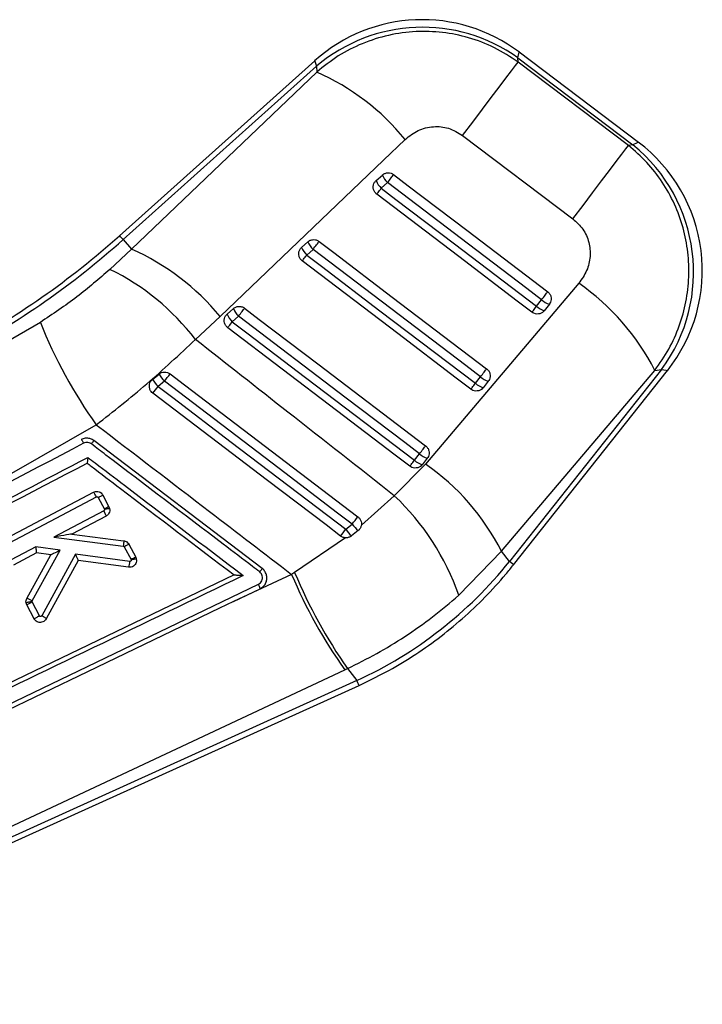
# Model space of a CAD drawing. Extents: x 29 to 375, y 22 to 285.
# Tile 5 of 27: x 120 to 140, y 59 to 88. Entities that reach past the tile are written whole.
import ezdxf

# ---------------------------------------------------------------- set-up
doc = ezdxf.new("R2010")
doc.units = 0
doc.layers.get('0').update_dxf_attribs({"linetype": 'CONTINUOUS'})

msp = doc.modelspace()

# ---------------------------------------------------------------- linework, layer by layer
at = {"color": 7, "linetype": 'CONTINUOUS'}
for p, q in [((134.604222, 86.328998), (134.599056, 86.45269)), ((134.599056, 86.45269), (137.983452, 83.892296)), ((138.14355, 83.964534), (134.638022, 86.616566)), ((128.617491, 86.365128), (122.876898, 81.215933)), ((122.979865, 81.101144), (128.669988, 86.205073)), ((128.669988, 86.205073), (128.677151, 86.033528)), ((137.848175, 83.875077), (134.604222, 86.328998)), ((128.677151, 86.033528), (123.232708, 80.819258)), ((132.97091, 84.168717), (136.214262, 81.714012)), ((137.983452, 83.892296), (137.848175, 83.875077)), ((130.423626, 82.836774), (130.608416, 83.002527)), ((130.761823, 82.779261), (130.577034, 82.61351)), ((122.979865, 81.101144), (123.232708, 80.819258)), ((128.231566, 80.870552), (128.416355, 81.036304)), ((123.232708, 80.819258), (122.594278, 80.224169)), ((128.569748, 80.813053), (128.384959, 80.647302)), ((136.389117, 79.814872), (131.878665, 74.490461)), ((135.143654, 79.139593), (135.295074, 79.330733)), ((135.522848, 79.197913), (135.371428, 79.006771)), ((126.039506, 78.904326), (126.224295, 79.070079)), ((120.545681, 78.662623), (118.359164, 77.409386)), ((125.106703, 78.161906), (125.835117, 78.834931)), ((126.377678, 78.846836), (126.192889, 78.681084)), ((123.848265, 76.986753), (124.038812, 77.143684)), ((134.113109, 71.92586), (138.624381, 77.250086)), ((138.825562, 77.275691), (134.349312, 71.625081)), ((134.470186, 71.529331), (138.998649, 77.245857)), ((138.624381, 77.250086), (138.825562, 77.275691)), ((124.197305, 76.930076), (124.0089, 76.775854)), ((133.347458, 76.8722), (133.498873, 77.063341)), ((133.726667, 76.930509), (133.575252, 76.739367)), ((119.705941, 74.227224), (122.192925, 75.647815)), ((127.074133, 71.414554), (122.11911, 75.185306)), ((131.551272, 74.604803), (131.702687, 74.795945)), ((131.930491, 74.663106), (131.779076, 74.471964)), ((131.878665, 74.490461), (130.960823, 73.559185)), ((119.382417, 72.22165), (122.108361, 73.665077)), ((119.472743, 72.082467), (122.198498, 73.525792)), ((122.248079, 73.51026), (122.430186, 73.166042)), ((122.382791, 73.580609), (122.565062, 73.236075)), ((130.960823, 73.559185), (129.9904, 72.69522)), ((122.415231, 73.118207), (120.947079, 72.340748)), ((122.430186, 73.166042), (122.433559, 73.156545)), ((122.565062, 73.236075), (122.584905, 73.179828)), ((122.480711, 72.962716), (121.477113, 72.431259)), ((129.530128, 72.571479), (129.722378, 72.722774)), ((129.897332, 72.53294), (129.698158, 72.375034)), ((120.947079, 72.340748), (122.986695, 72.079738)), ((121.477113, 72.431259), (122.996326, 72.236843)), ((129.521128, 72.320907), (128.028473, 71.298035)), ((120.413791, 72.058352), (119.689207, 71.67466)), ((120.305698, 70.465619), (121.130746, 71.954982)), ((121.130746, 71.954982), (120.413791, 72.058352)), ((123.015489, 72.059687), (123.216193, 71.68031)), ((123.149997, 72.130414), (123.351093, 71.7503)), ((132.85494, 70.629341), (134.113109, 71.92586)), ((134.349312, 71.625081), (134.113109, 71.92586)), ((120.431439, 71.877532), (119.754743, 71.519198)), ((120.147572, 70.538272), (120.855586, 71.816377)), ((120.855586, 71.816377), (120.431439, 71.877532)), ((121.579688, 71.844219), (120.585035, 70.024998)), ((121.658614, 71.655611), (120.718644, 69.936403)), ((120.855586, 71.816377), (120.855601, 71.816401)), ((123.178726, 71.628342), (121.579688, 71.844219)), ((123.144091, 71.455066), (121.658614, 71.655611)), ((123.216193, 71.68031), (123.219272, 71.672184)), ((123.351093, 71.7503), (123.370052, 71.69835)), ((126.248117, 71.227263), (109.06909, 62.955351)), ((127.940045, 71.244518), (126.230226, 70.447055)), ((126.248584, 71.227489), (126.248117, 71.227263)), ((128.028473, 71.298035), (127.940045, 71.244518)), ((116.653389, 65.988477), (126.961679, 70.954858)), ((126.230226, 70.447055), (127.013108, 70.824185)), ((120.301665, 70.441916), (120.305698, 70.465619)), ((120.14556, 70.345418), (120.124882, 70.40667)), ((120.360872, 69.938437), (120.14556, 70.345418)), ((120.305077, 70.431735), (120.301665, 70.441916)), ((120.520036, 70.025418), (120.305077, 70.431735)), ((109.278695, 58.92966), (129.506728, 68.43835)), ((129.506728, 68.43835), (129.580226, 68.472852)), ((129.580226, 68.472852), (129.8592, 68.117612)), ((109.19117, 58.587052), (129.922664, 67.9775)), ((129.8592, 68.117612), (109.22432, 58.770927))]:
    msp.add_line(p, q, dxfattribs=at)
at = {"color": 8, "linetype": 'CONTINUOUS', "flags": 128}
for points in [[(134.599056, 86.45269), (134.628262, 86.575518), (134.638022, 86.616566), (134.638022, 86.616566)], [(128.617491, 86.365128), (128.630639, 86.325037), (128.669988, 86.205073)], [(138.14355, 83.964534), (138.103451, 83.946439), (137.983452, 83.892296)], [(122.979865, 81.101144), (122.934879, 81.151294), (122.902687, 81.187181), (122.883351, 81.208743), (122.876898, 81.215933)], [(138.825562, 77.275691), (138.955296, 77.25333), (138.998649, 77.245857), (138.998649, 77.245857)], [(134.470186, 71.529331), (134.470186, 71.529331), (134.462611, 71.535329), (134.439911, 71.553315), (134.402117, 71.58325), (134.349312, 71.625081)], [(129.922664, 67.9775), (129.922664, 67.9775), (129.918691, 67.986278), (129.90677, 68.012594), (129.886926, 68.0564), (129.8592, 68.117612)]]:
    msp.add_lwpolyline(points, dxfattribs=at)
at = {"color": 7, "linetype": 'CONTINUOUS', "flags": 128}
for points in [[(132.97091, 84.168717), (133.269073, 84.562922), (133.551797, 84.936753), (133.812617, 85.28166), (134.045577, 85.589759), (134.245342, 85.854001), (134.407352, 86.068347), (134.527893, 86.227896), (134.604222, 86.328998)], [(125.835117, 78.834931), (130.639852, 83.43752), (131.279157, 84.050047)], [(136.214262, 81.714012), (136.512514, 82.108343), (136.795338, 82.482305), (137.056262, 82.827342), (137.289311, 83.135557), (137.489161, 83.399907), (137.651231, 83.614337), (137.771826, 83.773943), (137.848175, 83.875077)], [(130.761823, 82.779261), (130.788561, 82.814408), (130.815393, 82.849676), (130.841589, 82.884118), (130.866459, 82.916808), (130.889322, 82.946867), (130.909568, 82.973485), (130.92665, 82.995946), (130.940106, 83.013646)], [(130.940106, 83.013646), (131.370948, 82.685898), (133.094297, 81.374893), (135.473337, 79.565091)], [(135.295074, 79.330733), (134.864232, 79.658482), (133.140873, 80.969474), (130.761823, 82.779261)], [(130.443758, 82.438364), (130.44788, 82.443776), (130.45629, 82.454825), (130.468762, 82.471209), (130.484955, 82.492493), (130.50444, 82.518098), (130.526693, 82.547342), (130.551106, 82.579434), (130.577034, 82.61351)], [(135.010343, 78.9644), (134.579506, 79.292153), (132.856161, 80.603163), (130.443758, 82.438364)], [(130.577034, 82.61351), (131.007871, 82.285762), (132.73123, 80.97477), (135.143654, 79.139593)], [(128.569748, 80.813053), (128.596486, 80.848199), (128.623318, 80.883468), (128.649519, 80.917911), (128.674384, 80.950599), (128.697247, 80.980656), (128.717498, 81.007272), (128.73458, 81.029728), (128.74804, 81.047425)], [(128.74804, 81.047425), (129.178878, 80.719673), (130.902227, 79.408667), (133.677151, 77.297692)], [(128.251698, 80.472134), (128.25582, 80.477549), (128.264225, 80.4886), (128.276692, 80.50499), (128.292889, 80.526275), (128.31237, 80.551885), (128.334618, 80.58113), (128.359031, 80.613223), (128.384959, 80.647302)], [(128.384959, 80.647302), (128.815796, 80.319551), (130.53915, 79.008552), (133.347458, 76.8722)], [(133.498873, 77.063341), (133.068036, 77.39109), (131.344682, 78.702089), (128.569748, 80.813053)], [(133.214172, 76.696998), (132.783334, 77.024751), (131.05999, 78.335763), (128.251698, 80.472134)], [(135.295074, 79.330733), (135.321812, 79.36588), (135.348639, 79.40115), (135.37484, 79.435592), (135.399705, 79.468279), (135.422564, 79.498333), (135.442804, 79.524945), (135.459881, 79.5474), (135.473337, 79.565091)], [(135.010343, 78.9644), (135.01447, 78.96982), (135.02289, 78.980875), (135.035362, 78.997268), (135.051564, 79.018557), (135.071055, 79.044169), (135.093307, 79.073418), (135.117726, 79.105514), (135.143654, 79.139593)], [(126.377678, 78.846836), (126.404416, 78.881983), (126.431248, 78.917251), (126.457449, 78.951693), (126.482314, 78.984381), (126.505182, 79.014435), (126.525428, 79.041049), (126.542515, 79.063505), (126.555975, 79.081199)], [(126.555975, 79.081199), (126.986813, 78.753446), (128.710162, 77.442438), (131.880975, 75.030293)], [(126.059637, 78.505901), (126.063755, 78.511319), (126.072164, 78.522373), (126.084627, 78.538764), (126.100819, 78.560052), (126.1203, 78.585663), (126.142548, 78.61491), (126.166961, 78.647005), (126.192889, 78.681084)], [(126.192889, 78.681084), (126.623726, 78.353333), (128.347075, 77.042329), (131.551272, 74.604803)], [(131.702687, 74.795945), (131.27185, 75.123696), (129.548501, 76.434699), (126.377678, 78.846836)], [(131.418001, 74.429596), (130.987163, 74.757349), (129.263819, 76.068361), (126.059637, 78.505901)], [(124.363612, 77.149153), (124.787669, 76.82637), (126.510651, 75.514884), (129.889579, 72.942946)], [(133.498873, 77.063341), (133.525611, 77.098487), (133.552443, 77.133756), (133.578644, 77.168197), (133.603509, 77.200884), (133.626373, 77.230938), (133.646613, 77.257549), (133.663695, 77.280002), (133.677151, 77.297692)], [(129.722378, 72.722774), (129.291699, 73.050728), (127.568976, 74.362555), (124.197305, 76.930076)], [(133.214172, 76.696998), (133.218299, 76.702419), (133.226709, 76.713476), (133.239181, 76.72987), (133.255378, 76.75116), (133.274864, 76.776774), (133.297112, 76.806024), (133.32153, 76.838119), (133.347458, 76.8722)], [(129.379353, 72.37401), (128.951555, 72.699605), (127.228519, 74.01101), (123.857047, 76.577052)], [(124.0089, 76.775854), (124.439573, 76.447891), (126.162282, 75.13605), (129.530128, 72.571479)], [(131.702687, 74.795945), (131.729425, 74.831092), (131.756257, 74.86636), (131.782458, 74.900801), (131.807323, 74.933488), (131.830187, 74.963541), (131.850432, 74.990151), (131.867514, 75.012603), (131.880975, 75.030293)], [(131.418001, 74.429596), (131.422123, 74.435019), (131.430533, 74.446076), (131.443, 74.462471), (131.459197, 74.483762), (131.478678, 74.509377), (131.500931, 74.538627), (131.525344, 74.570723), (131.551272, 74.604803)], [(120.431757, 71.877699), (120.431519, 71.877572), (120.431439, 71.877532)], [(126.230226, 70.447055), (125.8196, 70.249254), (121.930575, 68.376106), (116.704082, 65.859391)]]:
    msp.add_lwpolyline(points, dxfattribs=at)
at = {"color": 7, "linetype": 'CONTINUOUS'}
for centre, radius, start, end in [((131.780265, 82.839102), 4.736667, 52.8575989, 131.9294215), ((131.793394, 82.524786), 4.827025, 54.4621608, 130.3207839), ((125.82328, 79.591265), 7.046086, 39.2571956, 66.1070377), ((134.928619, 80.141609), 4.837319, 323.6682177, 50.838103), ((135.285795, 80.18707), 4.736667, 321.5544065, 52.9421424), ((131.249051, 83.278374), 0.697499, 203.2958823, 225.6903766), ((131.064224, 83.1126), 0.697456, 203.2955697, 225.6912841), ((106.941266, 98.981805), 23.865678, 297.8914735, 311.8914735), ((106.941266, 98.981805), 24.01988, 297.8914735, 311.8914735), ((129.057005, 81.312161), 0.697516, 203.2962178, 225.6884154), ((120.375329, 74.373188), 7.050988, 39.255722, 66.0935032), ((128.872044, 81.146294), 0.697313, 203.2931075, 225.6918232), ((119.503325, 73.896947), 7.041855, 37.2762415, 63.963722), ((132.446793, 74.122625), 6.924132, 26.8512349, 55.2943876), ((135.567508, 79.604742), 0.629298, 227.6595006, 251.8451836), ((135.718904, 79.795845), 0.629254, 227.6588963, 251.8462541), ((126.680003, 79.180079), 0.697335, 203.2933131, 225.6902361), ((126.864855, 79.345872), 0.697408, 203.2943013, 225.6889504), ((133.809537, 83.952368), 14.279751, 201.7425593, 215.5604456), ((125.45895, 78.031799), 1.674975, 212.0207219, 221.128888), ((65.512896, 121.651584), 73.782607, 322.69013594, 322.90372597), ((125.678671, 78.21428), 2.203907, 213.8470311, 220.7432998), ((133.771293, 77.337295), 0.629246, 227.6574963, 251.8473418), ((133.922756, 77.528523), 0.629342, 227.6596246, 251.8456797), ((86.86377, 104.991456), 46.646339, 322.4722625, 322.7795378), ((132.126552, 75.261078), 0.629293, 227.6577932, 251.8468887), ((131.975139, 75.069939), 0.629297, 227.6578717, 251.8468102), ((127.939223, 68.802473), 6.91899, 26.8349789, 55.2939243), ((125.983228, 68.26403), 7.2674, 18.9939639, 46.770608), ((124.535573, 69.276207), 4.423061, 116.4558672, 118.4246114), ((61.655858, 124.586762), 85.574088, 322.69403711, 322.87914201), ((88.148759, 104.011404), 51.970055, 322.4999593, 322.7738691), ((130.971143, 73.633977), 1.790371, 216.4023466, 224.6822648), ((130.817543, 73.556565), 1.376443, 217.2833839, 228.0452947), ((121.491495, 72.547022), 0.116653, 262.6081464, 262.9180096), ((121.701868, 71.632387), 0.049094, 150.7306539, 151.7670955), ((122.499528, 71.674004), 0.680732, 341.2389731, 356.1537963), ((125.317006, 67.7962), 4.415849, 116.4358014, 118.4077952), ((141.090952, 76.746244), 14.255362, 202.7021598, 215.6470748), ((142.332324, 77.315782), 15.518164, 202.8168861, 214.7393335), ((119.990801, 69.988667), 0.571527, 56.5660287, 74.0795521), ((122.916825, 65.414567), 5.656253, 117.4997775, 119.3371008)]:
    msp.add_arc(centre, radius, start, end, dxfattribs=at)
for centre, major_axis, ratio, start_param, end_param in [((120.934742, 72.33264), (0.542073, 0.098565), 0.0104766, 0.033018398, 1.546130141), ((120.401453, 72.050244), (-0.029976, 0.172659), 0.077321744, 3.166790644, 4.74594029), ((121.118406, 71.946874), (0.26281, 0.130492), 0.006059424, 1.520827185, 3.132812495), ((121.56735, 71.836111), (-0.09115, 0.180275), 0.072615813, 3.191478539, 4.720652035), ((124.827221, 79.188148), (9.65903, 7.585406), 0.989570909, 4.47568763, 4.943875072)]:
    msp.add_ellipse(centre, major_axis=major_axis, ratio=ratio, start_param=start_param, end_param=end_param, dxfattribs=at)
for points, knots in [([(134.604222, 86.328998), (134.37598, 86.478031), (133.919501, 86.776094), (133.161204, 87.062048), (132.381957, 87.219353), (131.587696, 87.24651), (130.788641, 87.136959), (130.016646, 86.892339), (129.297525, 86.529539), (128.883944, 86.198866), (128.677151, 86.033528)], [0, 0, 0, 0, 0.127783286, 0.255564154, 0.377300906, 0.499038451, 0.625861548, 0.752687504, 0.876342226, 1, 1, 1, 1]), ([(131.279157, 84.050047), (131.401105, 84.146753), (131.645261, 84.340373), (132.101623, 84.449974), (132.572036, 84.409847), (132.835796, 84.250397), (132.97091, 84.168717)], [0, 0, 0, 0, 0.2534153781, 0.5073718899, 0.7476463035, 1, 1, 1, 1]), ([(138.624381, 77.250086), (138.768302, 77.455025), (139.05614, 77.864898), (139.359643, 78.551053), (139.557532, 79.267282), (139.642609, 79.999225), (139.613234, 80.732838), (139.473148, 81.456369), (139.219239, 82.153486), (138.857966, 82.803374), (138.404015, 83.391545), (138.033456, 83.713899), (137.848175, 83.875077)], [0, 0, 0, 0, 0.101433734, 0.202865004, 0.302211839, 0.401556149, 0.500079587, 0.598601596, 0.699298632, 0.799995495, 0.899997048, 1, 1, 1, 1]), ([(130.608416, 83.002527), (130.611006, 83.004791), (130.635293, 83.026012), (130.689809, 83.056964), (130.77672, 83.072487), (130.865471, 83.05996), (130.915348, 83.029009), (130.940106, 83.013646)], [0, 0, 0, 0, 0.029087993, 0.272699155, 0.516292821, 0.759897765, 1, 1, 1, 1]), ([(130.443758, 82.438364), (130.422737, 82.457696), (130.379963, 82.497032), (130.343922, 82.578409), (130.335028, 82.666425), (130.35639, 82.75204), (130.392512, 82.807376), (130.418541, 82.83197), (130.423626, 82.836774)], [0, 0, 0, 0, 0.185506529, 0.377478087, 0.569446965, 0.761417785, 0.953391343, 1, 1, 1, 1]), ([(136.214262, 81.714012), (136.319593, 81.617581), (136.530352, 81.424632), (136.703069, 81.026434), (136.74052, 80.60197), (136.643336, 80.174155), (136.475072, 79.93635), (136.389117, 79.814872)], [0, 0, 0, 0, 0.197325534, 0.394832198, 0.589881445, 0.790498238, 1, 1, 1, 1]), ([(128.416355, 81.036304), (128.433238, 81.049324), (128.473056, 81.080031), (128.550945, 81.103761), (128.639493, 81.1014), (128.706247, 81.076812), (128.739135, 81.053687), (128.74804, 81.047425)], [0, 0, 0, 0, 0.179201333, 0.422663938, 0.666127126, 0.90959523, 1, 1, 1, 1]), ([(128.251698, 80.472134), (128.230645, 80.491502), (128.187842, 80.53088), (128.151819, 80.612318), (128.14298, 80.700341), (128.164384, 80.785946), (128.200515, 80.841221), (128.226514, 80.86578), (128.231566, 80.870552)], [0, 0, 0, 0, 0.185813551, 0.377784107, 0.569754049, 0.761724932, 0.953696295, 1, 1, 1, 1]), ([(122.594278, 80.224169), (122.275619, 79.949126), (121.628268, 79.390383), (120.910253, 78.907703), (120.545681, 78.662623)], [0, 0, 0, 0, 0.492251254, 1, 1, 1, 1]), ([(135.473337, 79.565091), (135.49398, 79.546171), (135.536398, 79.507295), (135.572811, 79.42657), (135.581917, 79.338898), (135.563814, 79.25875), (135.535248, 79.216327), (135.522848, 79.197913)], [0, 0, 0, 0, 0.201077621, 0.413164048, 0.625249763, 0.837335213, 1, 1, 1, 1]), ([(126.059637, 78.505901), (126.038582, 78.52527), (125.995777, 78.564647), (125.95976, 78.646092), (125.950919, 78.734113), (125.972324, 78.81972), (126.008454, 78.874994), (126.034454, 78.899553), (126.039506, 78.904326)], [0, 0, 0, 0, 0.1858250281, 0.3777908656, 0.5697604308, 0.7617281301, 0.9536969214, 1, 1, 1, 1]), ([(126.224295, 79.070079), (126.241204, 79.083115), (126.281052, 79.113837), (126.358981, 79.137547), (126.447529, 79.135156), (126.514238, 79.110549), (126.547097, 79.087442), (126.555975, 79.081199)], [0, 0, 0, 0, 0.17946674, 0.422933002, 0.666401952, 0.909866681, 1, 1, 1, 1]), ([(135.371428, 79.006771), (135.354991, 78.989242), (135.318734, 78.950574), (135.242328, 78.915401), (135.154573, 78.90595), (135.073222, 78.92364), (135.029428, 78.952028), (135.010343, 78.9644)], [0, 0, 0, 0, 0.180204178, 0.397514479, 0.61483552, 0.83214868, 1, 1, 1, 1]), ([(122.192925, 75.647815), (122.693732, 76.042551), (123.706719, 76.840987), (124.636562, 77.718316), (125.106703, 78.161906)], [0, 0, 0, 0, 0.49438648, 1, 1, 1, 1]), ([(130.960823, 73.559185), (129.915805, 74.380211), (127.963882, 75.913754), (126.013085, 77.448726), (125.106703, 78.161906)], [0, 0, 0, 0, 0.535379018, 1, 1, 1, 1]), ([(124.038812, 77.143684), (124.062307, 77.15955), (124.110153, 77.191861), (124.197713, 77.207572), (124.285849, 77.195263), (124.339543, 77.167435), (124.36326, 77.14942), (124.363612, 77.149153)], [0, 0, 0, 0, 0.2420132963, 0.4928353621, 0.7442114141, 0.9961992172, 1, 1, 1, 1]), ([(133.677151, 77.297694), (133.698851, 77.277612), (133.742252, 77.23745), (133.777831, 77.154646), (133.785409, 77.066853), (133.766206, 76.988599), (133.7383, 76.9476), (133.726667, 76.930509)], [0, 0, 0, 0, 0.212097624, 0.424193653, 0.636289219, 0.848387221, 1, 1, 1, 1]), ([(123.857047, 76.577052), (123.838293, 76.593995), (123.797584, 76.630771), (123.760227, 76.708382), (123.748634, 76.797094), (123.767688, 76.884424), (123.805828, 76.948158), (123.837859, 76.977289), (123.848265, 76.986753)], [0, 0, 0, 0, 0.160470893, 0.348327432, 0.536020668, 0.723283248, 0.910097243, 1, 1, 1, 1]), ([(133.575252, 76.739367), (133.558817, 76.72184), (133.522561, 76.683174), (133.446159, 76.648002), (133.358406, 76.638548), (133.277054, 76.656238), (133.233258, 76.684626), (133.214172, 76.696998)], [0, 0, 0, 0, 0.180189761, 0.397505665, 0.614819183, 0.832134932, 1, 1, 1, 1]), ([(122.192925, 75.647815), (123.303822, 74.797347), (125.220088, 73.330315), (127.135172, 71.861734), (127.940045, 71.244518)], [0, 0, 0, 0, 0.5797193, 1, 1, 1, 1]), ([(121.819755, 75.105308), (118.273993, 73.245367), (113.165433, 70.565654), (108.058242, 67.885806), (106.495863, 67.065994)], [0, 0, 0, 0, 0.694082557, 1, 1, 1, 1]), ([(122.11911, 75.1853), (122.088666, 75.204097), (122.027782, 75.241689), (121.917107, 75.260237), (121.821196, 75.248489), (121.767259, 75.223936), (121.748851, 75.215557)], [0, 0, 0, 0, 0.2723275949, 0.5446303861, 0.8445838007, 1, 1, 1, 1]), ([(121.749303, 75.215791), (121.751539, 75.214759), (121.756011, 75.212695), (121.773131, 75.187833), (121.795251, 75.15089), (121.811435, 75.120425), (121.819527, 75.105193)], [0, 0, 0, 0, 0.250002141, 0.499992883, 0.750003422, 1, 1, 1, 1]), ([(122.046367, 75.086612), (122.03599, 75.093557), (122.005619, 75.113882), (121.948547, 75.130471), (121.879999, 75.130095), (121.839778, 75.113548), (121.819755, 75.105311)], [0, 0, 0, 0, 0.156190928, 0.457129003, 0.729745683, 1, 1, 1, 1]), ([(122.11911, 75.1853), (122.118113, 75.183805), (122.11612, 75.180814), (122.099686, 75.158392), (122.075818, 75.126122), (122.056184, 75.099783), (122.046367, 75.086612)], [0, 0, 0, 0, 0.2500007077, 0.4999994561, 0.7499895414, 1, 1, 1, 1]), ([(126.999921, 71.316002), (126.928132, 71.370647), (126.569185, 71.643876), (125.061591, 72.791413), (123.482205, 73.993649), (122.189978, 74.977301), (122.046372, 75.086615)], [0, 0, 0, 0, 0.0434771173, 0.2173876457, 0.913027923, 1, 1, 1, 1]), ([(131.880975, 75.030293), (131.881314, 75.030035), (131.904969, 75.012036), (131.946024, 74.967853), (131.982186, 74.886291), (131.989068, 74.798089), (131.969641, 74.720454), (131.941913, 74.679837), (131.930491, 74.663106)], [0, 0, 0, 0, 0.00308935, 0.215176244, 0.427266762, 0.639356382, 0.851449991, 1, 1, 1, 1]), ([(106.88225, 66.789203), (109.39571, 68.108004), (114.414999, 70.741602), (119.435322, 73.375017), (121.941667, 74.689722)], [0, 0, 0, 0, 0.500760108, 1, 1, 1, 1]), ([(107.05573, 66.725902), (107.064992, 66.730759), (107.392594, 66.902539), (108.993562, 67.742062), (113.938974, 70.335287), (118.566538, 72.761872), (121.920532, 74.520627)], [0, 0, 0, 0, 0.001869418, 0.066123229, 0.32313899, 1, 1, 1, 1]), ([(121.941667, 74.689722), (121.941614, 74.689056), (121.941315, 74.685286), (121.939451, 74.663091), (121.935985, 74.625307), (121.931064, 74.580657), (121.926698, 74.547892), (121.923042, 74.526693), (121.921329, 74.522554), (121.920532, 74.520627)], [0, 0, 0, 0, 0.008685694, 0.049175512, 0.28906686, 0.496530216, 0.677748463, 0.849966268, 1, 1, 1, 1]), ([(121.920532, 74.520627), (121.960308, 74.490357), (122.287264, 74.241537), (123.729788, 73.143745), (125.132544, 72.07623), (126.248117, 71.227263)], [0, 0, 0, 0, 0.027574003, 0.22665565, 1, 1, 1, 1]), ([(121.941667, 74.689722), (122.013456, 74.635076), (122.372399, 74.361845), (123.89618, 73.201936), (125.348187, 72.096689), (126.513035, 71.210023)], [0, 0, 0, 0, 0.047112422, 0.235561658, 1, 1, 1, 1]), ([(131.779076, 74.471964), (131.762642, 74.454438), (131.726388, 74.415772), (131.649988, 74.3806), (131.562235, 74.371147), (131.480883, 74.388835), (131.437087, 74.417224), (131.418001, 74.429596)], [0, 0, 0, 0, 0.180178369, 0.397498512, 0.614814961, 0.832132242, 1, 1, 1, 1]), ([(122.108361, 73.665077), (122.129621, 73.673743), (122.172146, 73.691077), (122.242426, 73.688434), (122.307148, 73.664161), (122.355151, 73.625112), (122.374983, 73.593178), (122.382791, 73.580605)], [0, 0, 0, 0, 0.215548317, 0.43113858, 0.646042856, 0.86064705, 1, 1, 1, 1]), ([(122.198498, 73.525792), (122.188157, 73.54487), (122.167473, 73.583024), (122.138987, 73.629697), (122.116913, 73.661181), (122.111242, 73.663796), (122.108406, 73.665103)], [0, 0, 0, 0, 0.250000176, 0.499994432, 0.749998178, 1, 1, 1, 1]), ([(122.198498, 73.525792), (122.200422, 73.526674), (122.205781, 73.529129), (122.215884, 73.530564), (122.227915, 73.528478), (122.238908, 73.522298), (122.245162, 73.515362), (122.247653, 73.511006), (122.248079, 73.51026)], [0, 0, 0, 0, 0.110596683, 0.308180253, 0.523126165, 0.738112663, 0.955186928, 1, 1, 1, 1]), ([(122.248079, 73.51026), (122.266045, 73.519783), (122.301978, 73.538829), (122.346072, 73.561945), (122.376704, 73.577818), (122.380762, 73.57968), (122.382791, 73.580611)], [0, 0, 0, 0, 0.249995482, 0.500005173, 0.749998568, 1, 1, 1, 1]), ([(122.433559, 73.156545), (122.433889, 73.153711), (122.434685, 73.14687), (122.432129, 73.136083), (122.425762, 73.12522), (122.418811, 73.120591), (122.415231, 73.118207)], [0, 0, 0, 0, 0.187674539, 0.452891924, 0.718256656, 1, 1, 1, 1]), ([(122.480716, 72.96272), (122.481257, 72.965871), (122.48234, 72.972174), (122.468471, 73.008885), (122.445492, 73.05963), (122.425318, 73.098682), (122.415231, 73.118207)], [0, 0, 0, 0, 0.249999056, 0.499998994, 0.750000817, 1, 1, 1, 1]), ([(122.584905, 73.179823), (122.582976, 73.180101), (122.579117, 73.180656), (122.550571, 73.176911), (122.508269, 73.17012), (122.466154, 73.16266), (122.440399, 73.157829), (122.433559, 73.156545)], [0, 0, 0, 0, 0.226545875, 0.453092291, 0.679640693, 0.914913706, 1, 1, 1, 1]), ([(122.584905, 73.179828), (122.586988, 73.15692), (122.591153, 73.111104), (122.567981, 73.045102), (122.529684, 72.993481), (122.495507, 72.972011), (122.480711, 72.962716)], [0, 0, 0, 0, 0.26559043, 0.531163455, 0.797040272, 1, 1, 1, 1]), ([(129.889579, 72.942946), (129.910208, 72.924004), (129.952669, 72.885016), (129.988638, 72.803926), (129.995786, 72.737686), (129.991251, 72.701932), (129.9904, 72.69522)], [0, 0, 0, 0, 0.297626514, 0.612609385, 0.927284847, 1, 1, 1, 1]), ([(129.9904, 72.69522), (129.983168, 72.666843), (129.968704, 72.610095), (129.927781, 72.558703), (129.901479, 72.536449), (129.897332, 72.53294)], [0, 0, 0, 0, 0.457268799, 0.914436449, 1, 1, 1, 1]), ([(122.996331, 72.236843), (122.997373, 72.234361), (122.999455, 72.229396), (122.998289, 72.193369), (122.994138, 72.14188), (122.989176, 72.100452), (122.986695, 72.079738)], [0, 0, 0, 0, 0.250000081, 0.499999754, 0.749999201, 1, 1, 1, 1]), ([(122.996326, 72.236843), (123.012931, 72.233308), (123.052026, 72.224985), (123.109019, 72.190246), (123.136048, 72.150781), (123.149997, 72.130414)], [0, 0, 0, 0, 0.263239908, 0.619783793, 1, 1, 1, 1]), ([(129.521128, 72.320907), (129.498093, 72.323998), (129.44696, 72.33086), (129.403329, 72.358707), (129.379353, 72.37401)], [0, 0, 0, 0, 0.450490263, 1, 1, 1, 1]), ([(129.698158, 72.375034), (129.674959, 72.360261), (129.626919, 72.329669), (129.562816, 72.319142), (129.527357, 72.320643), (129.521128, 72.320907)], [0, 0, 0, 0, 0.434969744, 0.900741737, 1, 1, 1, 1]), ([(122.986695, 72.079738), (122.990011, 72.079), (122.996495, 72.077556), (123.003664, 72.073181), (123.010313, 72.067507), (123.013363, 72.062899), (123.015489, 72.059687)], [0, 0, 0, 0, 0.279659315, 0.546855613, 0.684102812, 1, 1, 1, 1]), ([(123.149997, 72.130413), (123.148302, 72.129677), (123.144912, 72.128205), (123.119374, 72.114999), (123.081983, 72.09531), (123.048788, 72.077607), (123.026312, 72.065535), (123.01985, 72.062043), (123.015489, 72.059687)], [0, 0, 0, 0, 0.227480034, 0.454966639, 0.68244426, 0.909933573, 0.939212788, 1, 1, 1, 1]), ([(123.370052, 71.69835), (123.372452, 71.675281), (123.377251, 71.629143), (123.3549, 71.561976), (123.313196, 71.505881), (123.254925, 71.467307), (123.195479, 71.451426), (123.158349, 71.454055), (123.144091, 71.455065)], [0, 0, 0, 0, 0.1781163, 0.356219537, 0.534528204, 0.712477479, 0.889595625, 1, 1, 1, 1]), ([(123.219272, 71.672184), (123.219587, 71.669481), (123.220389, 71.662584), (123.218015, 71.651532), (123.211705, 71.640672), (123.202303, 71.632656), (123.190849, 71.627935), (123.182758, 71.628207), (123.178726, 71.628342)], [0, 0, 0, 0, 0.1172496, 0.299216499, 0.477467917, 0.652621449, 0.826920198, 1, 1, 1, 1]), ([(123.370047, 71.698367), (123.368117, 71.698584), (123.364255, 71.699016), (123.335786, 71.694691), (123.294167, 71.687205), (123.255048, 71.679522), (123.229623, 71.67433), (123.222114, 71.672773), (123.219272, 71.672184)], [0, 0, 0, 0, 0.226603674, 0.453208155, 0.679803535, 0.906412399, 0.964586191, 1, 1, 1, 1]), ([(126.961679, 70.954858), (126.963165, 70.955577), (126.986128, 70.966681), (127.026763, 70.99655), (127.067742, 71.056582), (127.086605, 71.12687), (127.080914, 71.199078), (127.052606, 71.26682), (127.017458, 71.29963), (126.999921, 71.316002)], [0, 0, 0, 0, 0.011443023, 0.176794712, 0.341934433, 0.506668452, 0.670984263, 0.835828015, 1, 1, 1, 1]), ([(127.074446, 71.414318), (127.073403, 71.41284), (127.071318, 71.409884), (127.054417, 71.387549), (127.029929, 71.355402), (127.009857, 71.329189), (126.999821, 71.316082)], [0, 0, 0, 0, 0.250002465, 0.500004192, 0.750001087, 1, 1, 1, 1]), ([(127.137881, 70.924477), (127.150142, 70.942206), (127.184667, 70.992128), (127.214209, 71.089898), (127.210591, 71.208969), (127.167248, 71.320037), (127.112399, 71.384503), (127.078015, 71.411509), (127.074238, 71.414475)], [0, 0, 0, 0, 0.118151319, 0.332701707, 0.546980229, 0.760670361, 0.973711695, 1, 1, 1, 1]), ([(129.922664, 67.9775), (130.184509, 68.102665), (130.722886, 68.360016), (131.499215, 68.823246), (132.25399, 69.348402), (132.966631, 69.929513), (133.633072, 70.562354), (134.127058, 71.104137), (134.39472, 71.435817), (134.470186, 71.529331)], [0, 0, 0, 0, 0.149442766, 0.307267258, 0.465043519, 0.622769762, 0.780453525, 0.938100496, 1, 1, 1, 1]), ([(126.513035, 71.210023), (123.580827, 69.797203), (117.750182, 66.987835), (111.918802, 64.17927), (109.020001, 62.783122)], [0, 0, 0, 0, 0.50289608, 1, 1, 1, 1]), ([(126.248584, 71.227489), (126.250666, 71.227914), (126.255386, 71.228876), (126.279734, 71.228667), (126.330524, 71.226143), (126.411668, 71.219858), (126.478035, 71.213602), (126.512363, 71.210092), (126.513035, 71.210023)], [0, 0, 0, 0, 0.084474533, 0.191485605, 0.360721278, 0.66706299, 0.993480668, 1, 1, 1, 1]), ([(127.013108, 70.824185), (127.013342, 70.826164), (127.01384, 70.830384), (127.007051, 70.851676), (126.995856, 70.879892), (126.980693, 70.91488), (126.969032, 70.939397), (126.961679, 70.954858)], [0, 0, 0, 0, 0.188958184, 0.402809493, 0.618044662, 0.759141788, 1, 1, 1, 1]), ([(127.013108, 70.824185), (127.048928, 70.845434), (127.095707, 70.873184), (127.129876, 70.914741), (127.137881, 70.924477)], [0, 0, 0, 0, 0.765730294, 1, 1, 1, 1]), ([(120.124882, 70.40667), (120.123103, 70.429751), (120.11957, 70.475587), (120.138282, 70.517476), (120.147572, 70.538272)], [0, 0, 0, 0, 0.5035495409, 1, 1, 1, 1]), ([(129.580226, 68.472852), (129.870138, 68.615679), (130.449949, 68.901325), (131.287026, 69.414638), (132.097885, 69.984655), (132.60259, 70.414447), (132.85494, 70.629341)], [0, 0, 0, 0, 0.246131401, 0.492251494, 0.74612895, 1, 1, 1, 1]), ([(120.301665, 70.441916), (120.294867, 70.440806), (120.278301, 70.438101), (120.243496, 70.432178), (120.199572, 70.424266), (120.158072, 70.41603), (120.130011, 70.409576), (120.126592, 70.407642), (120.124882, 70.406675)], [0, 0, 0, 0, 0.075338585, 0.183593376, 0.387688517, 0.591788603, 0.795893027, 1, 1, 1, 1]), ([(120.360857, 69.938465), (120.362414, 69.939467), (120.365526, 69.94147), (120.39067, 69.955375), (120.427822, 69.975603), (120.469008, 69.99787), (120.500618, 70.014914), (120.515705, 70.023075), (120.520036, 70.025418)], [0, 0, 0, 0, 0.203221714, 0.406439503, 0.609664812, 0.812886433, 0.946284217, 1, 1, 1, 1]), ([(120.718644, 69.936404), (120.705516, 69.917335), (120.679258, 69.879195), (120.618658, 69.842729), (120.55069, 69.827399), (120.48128, 69.835821), (120.418989, 69.866663), (120.380327, 69.905289), (120.364838, 69.931687), (120.360877, 69.938437)], [0, 0, 0, 0, 0.158540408, 0.317100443, 0.475142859, 0.632448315, 0.789280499, 0.946119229, 1, 1, 1, 1]), ([(120.585035, 70.024998), (120.583339, 70.022411), (120.579379, 70.016371), (120.570078, 70.009483), (120.558208, 70.005567), (120.548204, 70.00582), (120.538586, 70.008344), (120.529538, 70.013213), (120.52305, 70.020249), (120.520474, 70.024667), (120.520036, 70.025418)], [0, 0, 0, 0, 0.117079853, 0.273335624, 0.429234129, 0.585173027, 0.645218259, 0.806198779, 0.967072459, 1, 1, 1, 1]), ([(120.718724, 69.936546), (120.717814, 69.938722), (120.715995, 69.943073), (120.692684, 69.960349), (120.657076, 69.983313), (120.624725, 70.002473), (120.600375, 70.016411), (120.591679, 70.021279), (120.585035, 70.024998)], [0, 0, 0, 0, 0.22051189, 0.441020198, 0.661532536, 0.882052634, 0.909887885, 1, 1, 1, 1])]:
    msp.add_open_spline(points, degree=3, knots=knots, dxfattribs=at)

doc.saveas('drawing.dxf')
